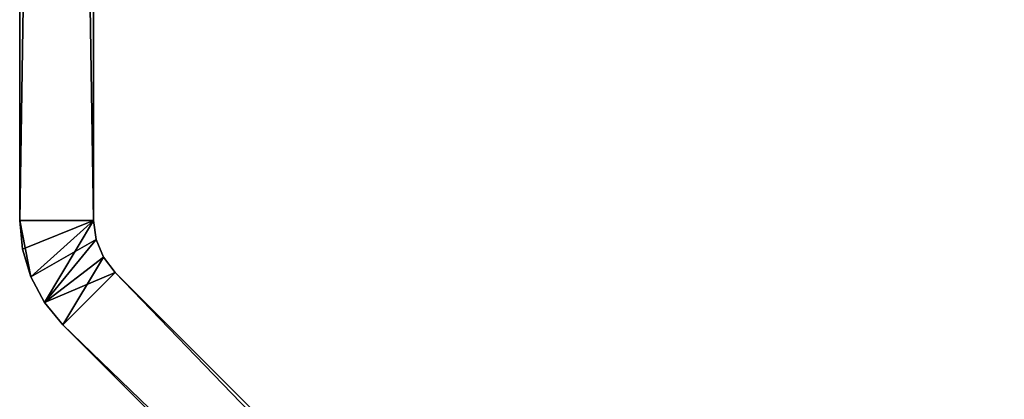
# Model space of a CAD drawing. Header units: millimetres. Extents: x -244 to 244, y -413 to 238.
# Tile 6 of 86: x -241 to -188, y -257 to -236. Entities that reach past the tile are written whole.
import ezdxf

# ---------------------------------------------------------------- set-up
doc = ezdxf.new("R2010")
doc.units = ezdxf.units.MM
doc.header["$LTSCALE"] = 41.718519
for name, color, linetype in [('274', 7, 'CONTINUOUS'), ('275', 7, 'CONTINUOUS'), ('276', 7, 'CONTINUOUS'), ('277', 7, 'CONTINUOUS'), ('278', 7, 'CONTINUOUS'), ('279', 7, 'CONTINUOUS'), ('280', 7, 'CONTINUOUS'), ('281', 7, 'CONTINUOUS'), ('282', 7, 'CONTINUOUS'), ('283', 7, 'CONTINUOUS'), ('284', 7, 'CONTINUOUS'), ('285', 7, 'CONTINUOUS')]:
    doc.layers.add(name, color=color, linetype=linetype)

msp = doc.modelspace()

# ---------------------------------------------------------------- linework, layer by layer
at = {"layer": '274', "linetype": 'Continuous'}
for points in [[(-241.115, 8.249, 42.012), (-241.115, -247.36, 42.012), (-241.115, 7.003, 57.829), (-241.115, 8.249, 42.012)], [(-241.115, -247.36, 42.012), (-241.115, 8.249, 97.012), (-241.115, -8.178, 71.276), (-241.115, -247.36, 42.012)], [(-241.115, -247.36, 97.012), (-241.115, 8.249, 97.012), (-241.115, -247.36, 42.012), (-241.115, -247.36, 97.012)], [(-241.115, 7.003, 57.829), (-241.115, -247.36, 42.012), (-241.115, 4.443, 58.396), (-241.115, 7.003, 57.829)], [(-241.115, 4.443, 58.396), (-241.115, -247.36, 42.012), (-241.115, 2.072, 59.516), (-241.115, 4.443, 58.396)], [(-241.115, 2.072, 59.516), (-241.115, -247.36, 42.012), (-241.115, 0.01, 61.135), (-241.115, 2.072, 59.516)], [(-241.115, 0.01, 61.135), (-241.115, -247.36, 42.012), (-241.115, -1.643, 63.17), (-241.115, 0.01, 61.135)], [(-241.115, -1.643, 63.17), (-241.115, -247.36, 42.012), (-241.115, -2.803, 65.522), (-241.115, -1.643, 63.17)], [(-241.115, -2.803, 65.522), (-241.115, -247.36, 42.012), (-241.115, -3.022, 65.923), (-241.115, -2.803, 65.522)], [(-241.115, -3.022, 65.923), (-241.115, -247.36, 42.012), (-241.115, -3.352, 66.24), (-241.115, -3.022, 65.923)], [(-241.115, -3.352, 66.24), (-241.115, -247.36, 42.012), (-241.115, -3.762, 66.443), (-241.115, -3.352, 66.24)], [(-241.115, -3.762, 66.443), (-241.115, -247.36, 42.012), (-241.115, -4.214, 66.512), (-241.115, -3.762, 66.443)], [(-241.115, -4.214, 66.512), (-241.115, -247.36, 42.012), (-241.115, -5.751, 66.512), (-241.115, -4.214, 66.512)], [(-241.115, -5.751, 66.512), (-241.115, -247.36, 42.012), (-241.115, -6.678, 66.659), (-241.115, -5.751, 66.512)], [(-241.115, -6.678, 66.659), (-241.115, -247.36, 42.012), (-241.115, -7.515, 67.085), (-241.115, -6.678, 66.659)], [(-241.115, -7.515, 67.085), (-241.115, -247.36, 42.012), (-241.115, -8.178, 67.749), (-241.115, -7.515, 67.085)], [(-241.115, -8.178, 67.749), (-241.115, -247.36, 42.012), (-241.115, -8.605, 68.585), (-241.115, -8.178, 67.749)], [(-241.115, -8.605, 70.439), (-241.115, -247.36, 42.012), (-241.115, -8.178, 71.276), (-241.115, -8.605, 70.439)], [(-241.115, -8.605, 68.585), (-241.115, -247.36, 42.012), (-241.115, -8.751, 69.512), (-241.115, -8.605, 68.585)], [(-241.115, -8.751, 69.512), (-241.115, -247.36, 42.012), (-241.115, -8.605, 70.439), (-241.115, -8.751, 69.512)]]:
    msp.add_3dface(points, dxfattribs=at)
at = {"layer": '275', "linetype": 'Continuous'}
for points in [[(-237.115, 8.249, 97.012), (-237.115, -247.36, 97.012), (-237.115, 7.003, 81.196), (-237.115, 8.249, 97.012)], [(-237.115, -247.36, 42.012), (-237.115, 8.249, 42.012), (-237.115, -247.36, 97.012), (-237.115, -247.36, 42.012)], [(-237.115, -247.36, 97.012), (-237.115, 8.249, 42.012), (-237.115, -8.178, 67.749), (-237.115, -247.36, 97.012)], [(-237.115, 7.003, 81.196), (-237.115, -247.36, 97.012), (-237.115, 4.443, 80.629), (-237.115, 7.003, 81.196)], [(-237.115, 4.443, 80.629), (-237.115, -247.36, 97.012), (-237.115, 2.072, 79.508), (-237.115, 4.443, 80.629)], [(-237.115, 2.072, 79.508), (-237.115, -247.36, 97.012), (-237.115, 0.01, 77.89), (-237.115, 2.072, 79.508)], [(-237.115, 0.01, 77.89), (-237.115, -247.36, 97.012), (-237.115, -1.643, 75.854), (-237.115, 0.01, 77.89)], [(-237.115, -1.643, 75.854), (-237.115, -247.36, 97.012), (-237.115, -2.803, 73.503), (-237.115, -1.643, 75.854)], [(-237.115, -2.803, 73.503), (-237.115, -247.36, 97.012), (-237.115, -3.022, 73.101), (-237.115, -2.803, 73.503)], [(-237.115, -3.022, 73.101), (-237.115, -247.36, 97.012), (-237.115, -3.352, 72.785), (-237.115, -3.022, 73.101)], [(-237.115, -3.352, 72.785), (-237.115, -247.36, 97.012), (-237.115, -3.762, 72.582), (-237.115, -3.352, 72.785)], [(-237.115, -247.36, 97.012), (-237.115, -4.214, 72.512), (-237.115, -3.762, 72.582), (-237.115, -247.36, 97.012)], [(-237.115, -4.214, 72.512), (-237.115, -247.36, 97.012), (-237.115, -5.751, 72.512), (-237.115, -4.214, 72.512)], [(-237.115, -5.751, 72.512), (-237.115, -247.36, 97.012), (-237.115, -6.678, 72.365), (-237.115, -5.751, 72.512)], [(-237.115, -6.678, 72.365), (-237.115, -247.36, 97.012), (-237.115, -7.515, 71.939), (-237.115, -6.678, 72.365)], [(-237.115, -7.515, 71.939), (-237.115, -247.36, 97.012), (-237.115, -8.178, 71.276), (-237.115, -7.515, 71.939)], [(-237.115, -8.178, 71.276), (-237.115, -247.36, 97.012), (-237.115, -8.605, 70.439), (-237.115, -8.178, 71.276)], [(-237.115, -8.605, 68.585), (-237.115, -247.36, 97.012), (-237.115, -8.178, 67.749), (-237.115, -8.605, 68.585)], [(-237.115, -8.605, 70.439), (-237.115, -247.36, 97.012), (-237.115, -8.751, 69.512), (-237.115, -8.605, 70.439)], [(-237.115, -8.751, 69.512), (-237.115, -247.36, 97.012), (-237.115, -8.605, 68.585), (-237.115, -8.751, 69.512)]]:
    msp.add_3dface(points, dxfattribs=at)
at = {"layer": '276', "linetype": 'Continuous'}
for points in [[(-237.115, 8.249, 97.012), (-241.115, -247.36, 97.012), (-237.115, -247.36, 97.012), (-237.115, 8.249, 97.012)], [(-241.115, 8.249, 97.012), (-241.115, -247.36, 97.012), (-237.115, 8.249, 97.012), (-241.115, 8.249, 97.012)]]:
    msp.add_3dface(points, dxfattribs=at)
at = {"layer": '277', "linetype": 'Continuous'}
for points in [[(-241.115, 8.249, 42.012), (-237.115, 8.249, 42.012), (-237.115, -247.36, 42.012), (-241.115, 8.249, 42.012)], [(-241.115, -247.36, 42.012), (-241.115, 8.249, 42.012), (-237.115, -247.36, 42.012), (-241.115, -247.36, 42.012)]]:
    msp.add_3dface(points, dxfattribs=at)
at = {"layer": '278', "linetype": 'Continuous'}
for points in [[(-241.115, -247.36, 42.012), (-237.115, -247.36, 42.012), (-240.961, -248.921, 42.012), (-241.115, -247.36, 42.012)], [(-240.961, -248.921, 42.012), (-237.115, -247.36, 42.012), (-240.506, -250.421, 42.012), (-240.961, -248.921, 42.012)], [(-240.506, -250.421, 42.012), (-237.115, -247.36, 42.012), (-236.979, -248.395, 42.012), (-240.506, -250.421, 42.012)], [(-239.767, -251.804, 42.012), (-240.506, -250.421, 42.012), (-236.979, -248.395, 42.012), (-239.767, -251.804, 42.012)], [(-236.579, -249.36, 42.012), (-239.767, -251.804, 42.012), (-236.979, -248.395, 42.012), (-236.579, -249.36, 42.012)], [(-235.943, -250.188, 42.012), (-239.767, -251.804, 42.012), (-236.579, -249.36, 42.012), (-235.943, -250.188, 42.012)], [(-238.772, -253.017, 42.012), (-239.767, -251.804, 42.012), (-235.943, -250.188, 42.012), (-238.772, -253.017, 42.012)]]:
    msp.add_3dface(points, dxfattribs=at)
at = {"layer": '279', "linetype": 'Continuous'}
for points in [[(-240.506, -250.421, 97.012), (-241.115, -247.36, 97.012), (-240.961, -248.921, 97.012), (-240.506, -250.421, 97.012)], [(-237.115, -247.36, 97.012), (-241.115, -247.36, 97.012), (-240.506, -250.421, 97.012), (-237.115, -247.36, 97.012)], [(-239.767, -251.804, 97.012), (-237.115, -247.36, 97.012), (-240.506, -250.421, 97.012), (-239.767, -251.804, 97.012)], [(-236.979, -248.395, 97.012), (-237.115, -247.36, 97.012), (-239.767, -251.804, 97.012), (-236.979, -248.395, 97.012)], [(-236.579, -249.36, 97.012), (-236.979, -248.395, 97.012), (-239.767, -251.804, 97.012), (-236.579, -249.36, 97.012)], [(-238.772, -253.017, 97.012), (-236.579, -249.36, 97.012), (-239.767, -251.804, 97.012), (-238.772, -253.017, 97.012)], [(-235.943, -250.188, 97.012), (-236.579, -249.36, 97.012), (-238.772, -253.017, 97.012), (-235.943, -250.188, 97.012)]]:
    msp.add_3dface(points, dxfattribs=at)
at = {"layer": '280', "linetype": 'Continuous'}
for points in [[(-236.979, -248.395, 42.012), (-237.115, -247.36, 42.012), (-236.979, -248.395, 97.012), (-236.979, -248.395, 42.012)], [(-237.115, -247.36, 42.012), (-237.115, -247.36, 97.012), (-236.979, -248.395, 97.012), (-237.115, -247.36, 42.012)], [(-236.979, -248.395, 42.012), (-236.979, -248.395, 97.012), (-236.579, -249.36, 97.012), (-236.979, -248.395, 42.012)], [(-236.579, -249.36, 42.012), (-236.979, -248.395, 42.012), (-236.579, -249.36, 97.012), (-236.579, -249.36, 42.012)], [(-236.579, -249.36, 42.012), (-236.579, -249.36, 97.012), (-235.943, -250.188, 97.012), (-236.579, -249.36, 42.012)], [(-235.943, -250.188, 42.012), (-236.579, -249.36, 42.012), (-235.943, -250.188, 97.012), (-235.943, -250.188, 42.012)]]:
    msp.add_3dface(points, dxfattribs=at)
at = {"layer": '281', "linetype": 'Continuous'}
for points in [[(-241.115, -247.36, 97.012), (-241.115, -247.36, 42.012), (-240.961, -248.921, 42.012), (-241.115, -247.36, 97.012)], [(-241.115, -247.36, 97.012), (-240.961, -248.921, 42.012), (-240.961, -248.921, 97.012), (-241.115, -247.36, 97.012)], [(-240.961, -248.921, 42.012), (-240.506, -250.421, 42.012), (-240.961, -248.921, 97.012), (-240.961, -248.921, 42.012)], [(-240.506, -250.421, 42.012), (-240.506, -250.421, 97.012), (-240.961, -248.921, 97.012), (-240.506, -250.421, 42.012)], [(-239.767, -251.804, 42.012), (-239.767, -251.804, 97.012), (-240.506, -250.421, 97.012), (-239.767, -251.804, 42.012)], [(-240.506, -250.421, 42.012), (-239.767, -251.804, 42.012), (-240.506, -250.421, 97.012), (-240.506, -250.421, 42.012)], [(-239.767, -251.804, 42.012), (-238.772, -253.017, 42.012), (-239.767, -251.804, 97.012), (-239.767, -251.804, 42.012)], [(-238.772, -253.017, 42.012), (-238.772, -253.017, 97.012), (-239.767, -251.804, 97.012), (-238.772, -253.017, 42.012)]]:
    msp.add_3dface(points, dxfattribs=at)
at = {"layer": '282', "linetype": 'Continuous'}
for points in [[(-80.657, -411.132, 97.012), (-238.772, -253.017, 97.012), (-80.657, -411.132, 42.012), (-80.657, -411.132, 97.012)], [(-238.772, -253.017, 97.012), (-238.772, -253.017, 42.012), (-80.657, -411.132, 42.012), (-238.772, -253.017, 97.012)]]:
    msp.add_3dface(points, dxfattribs=at)
at = {"layer": '283', "linetype": 'Continuous'}
for points in [[(-235.943, -250.188, 42.012), (-235.943, -250.188, 97.012), (-77.828, -408.303, 97.012), (-235.943, -250.188, 42.012)], [(-235.943, -250.188, 42.012), (-77.828, -408.303, 97.012), (-77.828, -408.303, 42.012), (-235.943, -250.188, 42.012)]]:
    msp.add_3dface(points, dxfattribs=at)
at = {"layer": '284', "linetype": 'Continuous'}
for points in [[(-235.943, -250.188, 97.012), (-238.772, -253.017, 97.012), (-80.657, -411.132, 97.012), (-235.943, -250.188, 97.012)], [(-235.943, -250.188, 97.012), (-80.657, -411.132, 97.012), (-77.828, -408.303, 97.012), (-235.943, -250.188, 97.012)]]:
    msp.add_3dface(points, dxfattribs=at)
at = {"layer": '285', "linetype": 'Continuous'}
for points in [[(-238.772, -253.017, 42.012), (-235.943, -250.188, 42.012), (-77.828, -408.303, 42.012), (-238.772, -253.017, 42.012)], [(-80.657, -411.132, 42.012), (-238.772, -253.017, 42.012), (-77.828, -408.303, 42.012), (-80.657, -411.132, 42.012)]]:
    msp.add_3dface(points, dxfattribs=at)

doc.saveas('drawing.dxf')
